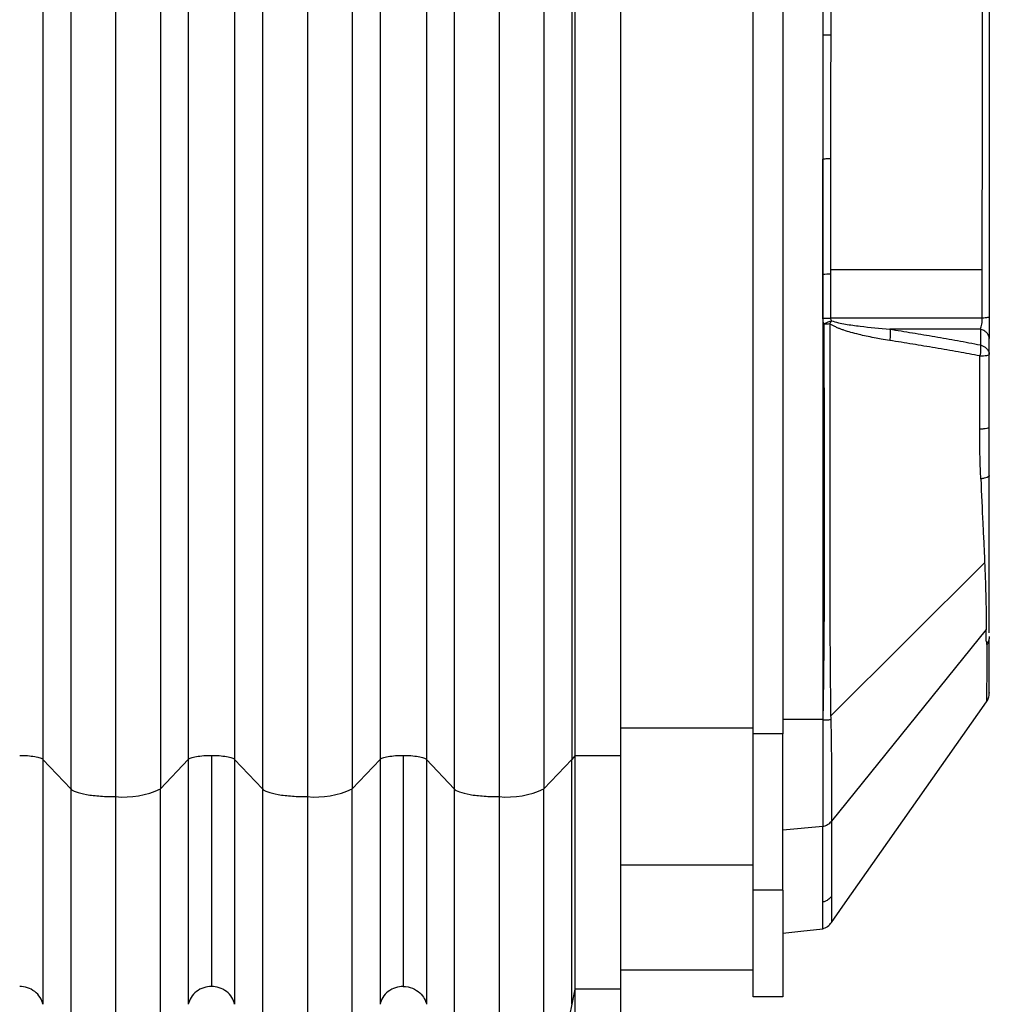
# Model space of a CAD drawing. Header units: millimetres. Extents: x 16 to 683, y 16 to 524.
# Tile 7 of 40: x 224 to 290, y 138 to 205. Entities that reach past the tile are written whole.
import ezdxf

# ---------------------------------------------------------------- set-up
doc = ezdxf.new("R2010")
doc.units = ezdxf.units.MM
doc.header["$LTSCALE"] = 2.5

msp = doc.modelspace()

# ---------------------------------------------------------------- linework, layer by layer
for p, q in [((279.415, 187.779), (289.697, 187.777)), ((289.692, 184.478), (279.414, 184.49)), ((289.569, 183.741), (283.429, 183.735)), ((289.569, 183.741), (289.569, 182.662)), ((290.176, 182.012), (290.176, 183.091)), ((279.419, 157.494), (289.86, 167.896)), ((289.971, 163.374), (279.476, 150.367)), ((280.255, 144.597), (289.995, 158.458)), ((274.176, 156.667), (265.176, 156.667)), ((276.176, 156.291), (274.176, 156.291)), ((227.902, 152.552), (226.013, 154.559)), ((235.873, 154.559), (233.985, 152.552)), ((240.902, 152.552), (239.013, 154.559)), ((248.873, 154.559), (246.985, 152.552)), ((253.902, 152.552), (252.013, 154.559)), ((261.873, 154.559), (259.985, 152.552)), ((262.088, 154.787), (261.873, 154.559)), ((265.176, 154.787), (262.088, 154.787)), ((227.902, 152.552), (227.902, 128.97)), ((233.985, 128.97), (233.985, 152.552)), ((240.902, 152.552), (240.902, 128.97)), ((246.985, 128.97), (246.985, 152.552)), ((253.902, 152.552), (253.902, 128.97)), ((259.985, 128.97), (259.985, 152.552)), ((230.943, 152.029), (230.943, 126.631)), ((243.943, 152.029), (243.943, 126.631)), ((256.943, 152.029), (256.943, 126.631)), ((278.883, 149.995), (276.176, 149.756)), ((274.176, 147.378), (265.176, 147.378)), ((276.176, 145.696), (274.176, 145.696)), ((279.474, 143.485), (280.255, 144.597)), ((274.176, 140.26), (265.176, 140.26)), ((262.088, 138.967), (261.873, 137.947)), ((265.176, 138.967), (262.088, 138.967)), ((276.176, 138.46), (274.176, 138.46)), ((261.873, 137.947), (259.985, 128.97))]:
    msp.add_line(p, q)
at = {"flags": 128}
for points in [[(278.887, 157.252), (277.531, 157.252), (276.176, 157.252)], [(276.176, 142.782), (277.401, 142.908), (278.883, 143.06)]]:
    msp.add_lwpolyline(points, dxfattribs=at)
for centre, radius, start, end in [((278.904, 194.822), 7.349, 269.93048, 273.988), ((278.906, 191.317), 6.846, 269.93717, 274.2569), ((231.496, 157.925), 5.921, 264.64386, 294.85659), ((244.496, 157.925), 5.921, 264.64386, 294.85659), ((257.496, 157.925), 5.921, 264.64386, 294.85659)]:
    msp.add_arc(centre, radius, start, end)
for points, knots in [([(230.943, 300.091), (230.943, 297.024), (230.943, 293.947), (230.943, 287.785), (230.943, 284.702), (230.943, 275.469), (230.943, 269.3), (230.943, 256.953), (230.943, 250.777), (230.943, 238.42), (230.943, 232.24), (230.943, 219.879), (230.943, 213.699), (230.943, 201.343), (230.943, 195.167), (230.943, 182.82), (230.943, 176.65), (230.943, 167.418), (230.943, 164.335), (230.943, 158.173), (230.943, 155.096), (230.943, 152.029)], [0.5964849, 0.5964849, 0.5964849, 0.5964849, 0.6157842, 0.6157842, 0.6350205, 0.6350205, 0.6734211, 0.6734211, 0.7117322, 0.7117322, 0.75, 0.75, 0.7882678, 0.7882678, 0.8265789, 0.8265789, 0.8649795, 0.8649795, 0.8842158, 0.8842158, 0.9035151, 0.9035151, 0.9035151, 0.9035151]), ([(243.943, 300.091), (243.943, 297.024), (243.943, 293.947), (243.943, 287.785), (243.943, 284.702), (243.943, 275.469), (243.943, 269.3), (243.943, 256.953), (243.943, 250.777), (243.943, 238.42), (243.943, 232.24), (243.943, 219.879), (243.943, 213.699), (243.943, 201.343), (243.943, 195.167), (243.943, 182.82), (243.943, 176.65), (243.943, 167.418), (243.943, 164.335), (243.943, 158.173), (243.943, 155.096), (243.943, 152.029)], [0.5964849, 0.5964849, 0.5964849, 0.5964849, 0.6157842, 0.6157842, 0.6350205, 0.6350205, 0.6734211, 0.6734211, 0.7117322, 0.7117322, 0.75, 0.75, 0.7882678, 0.7882678, 0.8265789, 0.8265789, 0.8649795, 0.8649795, 0.8842158, 0.8842158, 0.9035151, 0.9035151, 0.9035151, 0.9035151]), ([(256.943, 300.091), (256.943, 297.024), (256.943, 293.947), (256.943, 287.785), (256.943, 284.702), (256.943, 275.469), (256.943, 269.3), (256.943, 256.953), (256.943, 250.777), (256.943, 238.42), (256.943, 232.24), (256.943, 219.879), (256.943, 213.699), (256.943, 201.343), (256.943, 195.167), (256.943, 182.82), (256.943, 176.65), (256.943, 167.418), (256.943, 164.335), (256.943, 158.173), (256.943, 155.096), (256.943, 152.029)], [0.5964849, 0.5964849, 0.5964849, 0.5964849, 0.6157842, 0.6157842, 0.6350205, 0.6350205, 0.6734211, 0.6734211, 0.7117322, 0.7117322, 0.75, 0.75, 0.7882678, 0.7882678, 0.8265789, 0.8265789, 0.8649795, 0.8649795, 0.8842158, 0.8842158, 0.9035151, 0.9035151, 0.9035151, 0.9035151]), ([(227.902, 299.568), (227.902, 296.522), (227.902, 293.466), (227.902, 287.346), (227.902, 284.285), (227.902, 275.116), (227.902, 268.99), (227.902, 256.731), (227.902, 250.599), (227.902, 238.331), (227.902, 232.196), (227.902, 219.924), (227.902, 213.788), (227.902, 201.521), (227.902, 195.389), (227.902, 183.13), (227.902, 177.003), (227.902, 167.835), (227.902, 164.774), (227.902, 158.654), (227.902, 155.597), (227.902, 152.552)], [0.5964849, 0.5964849, 0.5964849, 0.5964849, 0.6157842, 0.6157842, 0.6350205, 0.6350205, 0.6734211, 0.6734211, 0.7117322, 0.7117322, 0.75, 0.75, 0.7882678, 0.7882678, 0.8265789, 0.8265789, 0.8649795, 0.8649795, 0.8842158, 0.8842158, 0.9035151, 0.9035151, 0.9035151, 0.9035151]), ([(233.985, 299.568), (233.985, 296.522), (233.985, 293.466), (233.985, 287.346), (233.985, 284.285), (233.985, 275.116), (233.985, 268.99), (233.985, 256.731), (233.985, 250.599), (233.985, 238.331), (233.985, 232.196), (233.985, 219.924), (233.985, 213.788), (233.985, 201.521), (233.985, 195.389), (233.985, 183.13), (233.985, 177.003), (233.985, 167.835), (233.985, 164.774), (233.985, 158.654), (233.985, 155.597), (233.985, 152.552)], [0.5964849, 0.5964849, 0.5964849, 0.5964849, 0.6157842, 0.6157842, 0.6350205, 0.6350205, 0.6734211, 0.6734211, 0.7117322, 0.7117322, 0.75, 0.75, 0.7882678, 0.7882678, 0.8265789, 0.8265789, 0.8649795, 0.8649795, 0.8842158, 0.8842158, 0.9035151, 0.9035151, 0.9035151, 0.9035151]), ([(240.902, 299.568), (240.902, 296.522), (240.902, 293.466), (240.902, 287.346), (240.902, 284.285), (240.902, 275.116), (240.902, 268.99), (240.902, 256.731), (240.902, 250.599), (240.902, 238.331), (240.902, 232.196), (240.902, 219.924), (240.902, 213.788), (240.902, 201.521), (240.902, 195.389), (240.902, 183.13), (240.902, 177.003), (240.902, 167.835), (240.902, 164.774), (240.902, 158.654), (240.902, 155.597), (240.902, 152.552)], [0.5964849, 0.5964849, 0.5964849, 0.5964849, 0.6157842, 0.6157842, 0.6350205, 0.6350205, 0.6734211, 0.6734211, 0.7117322, 0.7117322, 0.75, 0.75, 0.7882678, 0.7882678, 0.8265789, 0.8265789, 0.8649795, 0.8649795, 0.8842158, 0.8842158, 0.9035151, 0.9035151, 0.9035151, 0.9035151]), ([(246.985, 299.568), (246.985, 296.522), (246.985, 293.466), (246.985, 287.346), (246.985, 284.285), (246.985, 275.116), (246.985, 268.99), (246.985, 256.731), (246.985, 250.599), (246.985, 238.331), (246.985, 232.196), (246.985, 219.924), (246.985, 213.788), (246.985, 201.521), (246.985, 195.389), (246.985, 183.13), (246.985, 177.003), (246.985, 167.835), (246.985, 164.774), (246.985, 158.654), (246.985, 155.597), (246.985, 152.552)], [0.5964849, 0.5964849, 0.5964849, 0.5964849, 0.6157842, 0.6157842, 0.6350205, 0.6350205, 0.6734211, 0.6734211, 0.7117322, 0.7117322, 0.75, 0.75, 0.7882678, 0.7882678, 0.8265789, 0.8265789, 0.8649795, 0.8649795, 0.8842158, 0.8842158, 0.9035151, 0.9035151, 0.9035151, 0.9035151]), ([(253.902, 299.568), (253.902, 296.522), (253.902, 293.466), (253.902, 287.346), (253.902, 284.285), (253.902, 275.116), (253.902, 268.99), (253.902, 256.731), (253.902, 250.599), (253.902, 238.331), (253.902, 232.196), (253.902, 219.924), (253.902, 213.788), (253.902, 201.521), (253.902, 195.389), (253.902, 183.13), (253.902, 177.003), (253.902, 167.835), (253.902, 164.774), (253.902, 158.654), (253.902, 155.597), (253.902, 152.552)], [0.5964849, 0.5964849, 0.5964849, 0.5964849, 0.6157842, 0.6157842, 0.6350205, 0.6350205, 0.6734211, 0.6734211, 0.7117322, 0.7117322, 0.75, 0.75, 0.7882678, 0.7882678, 0.8265789, 0.8265789, 0.8649795, 0.8649795, 0.8842158, 0.8842158, 0.9035151, 0.9035151, 0.9035151, 0.9035151]), ([(259.985, 299.568), (259.985, 296.522), (259.985, 293.466), (259.985, 287.346), (259.985, 284.285), (259.985, 275.116), (259.985, 268.99), (259.985, 256.731), (259.985, 250.599), (259.985, 238.331), (259.985, 232.196), (259.985, 219.924), (259.985, 213.788), (259.985, 201.521), (259.985, 195.389), (259.985, 183.13), (259.985, 177.003), (259.985, 167.835), (259.985, 164.774), (259.985, 158.654), (259.985, 155.597), (259.985, 152.552)], [0.5964849, 0.5964849, 0.5964849, 0.5964849, 0.6157842, 0.6157842, 0.6350205, 0.6350205, 0.6734211, 0.6734211, 0.7117322, 0.7117322, 0.75, 0.75, 0.7882678, 0.7882678, 0.8265789, 0.8265789, 0.8649795, 0.8649795, 0.8842158, 0.8842158, 0.9035151, 0.9035151, 0.9035151, 0.9035151]), ([(226.013, 297.561), (226.013, 294.596), (226.013, 291.619), (226.013, 285.662), (226.013, 282.683), (226.013, 273.761), (226.013, 267.802), (226.013, 255.879), (226.013, 249.916), (226.013, 237.989), (226.013, 232.025), (226.013, 220.095), (226.013, 214.131), (226.013, 202.204), (226.013, 196.241), (226.013, 184.318), (226.013, 178.359), (226.013, 169.437), (226.013, 166.457), (226.013, 160.5), (226.013, 157.524), (226.013, 154.559)], [0.5964849, 0.5964849, 0.5964849, 0.5964849, 0.6157842, 0.6157842, 0.6350205, 0.6350205, 0.6734211, 0.6734211, 0.7117322, 0.7117322, 0.75, 0.75, 0.7882678, 0.7882678, 0.8265789, 0.8265789, 0.8649795, 0.8649795, 0.8842158, 0.8842158, 0.9035151, 0.9035151, 0.9035151, 0.9035151]), ([(235.873, 297.561), (235.873, 294.596), (235.873, 291.619), (235.873, 285.662), (235.873, 282.683), (235.873, 273.761), (235.873, 267.802), (235.873, 255.879), (235.873, 249.916), (235.873, 237.989), (235.873, 232.025), (235.873, 220.095), (235.873, 214.131), (235.873, 202.204), (235.873, 196.241), (235.873, 184.318), (235.873, 178.359), (235.873, 169.437), (235.873, 166.457), (235.873, 160.5), (235.873, 157.524), (235.873, 154.559)], [0.5964849, 0.5964849, 0.5964849, 0.5964849, 0.6157842, 0.6157842, 0.6350205, 0.6350205, 0.6734211, 0.6734211, 0.7117322, 0.7117322, 0.75, 0.75, 0.7882678, 0.7882678, 0.8265789, 0.8265789, 0.8649795, 0.8649795, 0.8842158, 0.8842158, 0.9035151, 0.9035151, 0.9035151, 0.9035151]), ([(239.013, 297.561), (239.013, 294.596), (239.013, 291.619), (239.013, 285.662), (239.013, 282.683), (239.013, 273.761), (239.013, 267.802), (239.013, 255.879), (239.013, 249.916), (239.013, 237.989), (239.013, 232.025), (239.013, 220.095), (239.013, 214.131), (239.013, 202.204), (239.013, 196.241), (239.013, 184.318), (239.013, 178.359), (239.013, 169.437), (239.013, 166.457), (239.013, 160.5), (239.013, 157.524), (239.013, 154.559)], [0.5964849, 0.5964849, 0.5964849, 0.5964849, 0.6157842, 0.6157842, 0.6350205, 0.6350205, 0.6734211, 0.6734211, 0.7117322, 0.7117322, 0.75, 0.75, 0.7882678, 0.7882678, 0.8265789, 0.8265789, 0.8649795, 0.8649795, 0.8842158, 0.8842158, 0.9035151, 0.9035151, 0.9035151, 0.9035151]), ([(248.873, 297.561), (248.873, 294.596), (248.873, 291.619), (248.873, 285.662), (248.873, 282.683), (248.873, 273.761), (248.873, 267.802), (248.873, 255.879), (248.873, 249.916), (248.873, 237.989), (248.873, 232.025), (248.873, 220.095), (248.873, 214.131), (248.873, 202.204), (248.873, 196.241), (248.873, 184.318), (248.873, 178.359), (248.873, 169.437), (248.873, 166.457), (248.873, 160.5), (248.873, 157.524), (248.873, 154.559)], [0.5964849, 0.5964849, 0.5964849, 0.5964849, 0.6157842, 0.6157842, 0.6350205, 0.6350205, 0.6734211, 0.6734211, 0.7117322, 0.7117322, 0.75, 0.75, 0.7882678, 0.7882678, 0.8265789, 0.8265789, 0.8649795, 0.8649795, 0.8842158, 0.8842158, 0.9035151, 0.9035151, 0.9035151, 0.9035151]), ([(252.013, 297.561), (252.013, 294.596), (252.013, 291.619), (252.013, 285.662), (252.013, 282.683), (252.013, 273.761), (252.013, 267.802), (252.013, 255.879), (252.013, 249.916), (252.013, 237.989), (252.013, 232.025), (252.013, 220.095), (252.013, 214.131), (252.013, 202.204), (252.013, 196.241), (252.013, 184.318), (252.013, 178.359), (252.013, 169.437), (252.013, 166.457), (252.013, 160.5), (252.013, 157.524), (252.013, 154.559)], [0.5964849, 0.5964849, 0.5964849, 0.5964849, 0.6157842, 0.6157842, 0.6350205, 0.6350205, 0.6734211, 0.6734211, 0.7117322, 0.7117322, 0.75, 0.75, 0.7882678, 0.7882678, 0.8265789, 0.8265789, 0.8649795, 0.8649795, 0.8842158, 0.8842158, 0.9035151, 0.9035151, 0.9035151, 0.9035151]), ([(261.873, 297.561), (261.873, 294.596), (261.873, 291.619), (261.873, 285.662), (261.873, 282.683), (261.873, 273.761), (261.873, 267.802), (261.873, 255.879), (261.873, 249.916), (261.873, 237.989), (261.873, 232.025), (261.873, 220.095), (261.873, 214.131), (261.873, 202.204), (261.873, 196.241), (261.873, 184.318), (261.873, 178.359), (261.873, 169.437), (261.873, 166.457), (261.873, 160.5), (261.873, 157.524), (261.873, 154.559)], [0.5964849, 0.5964849, 0.5964849, 0.5964849, 0.6157842, 0.6157842, 0.6350205, 0.6350205, 0.6734211, 0.6734211, 0.7117322, 0.7117322, 0.75, 0.75, 0.7882678, 0.7882678, 0.8265789, 0.8265789, 0.8649795, 0.8649795, 0.8842158, 0.8842158, 0.9035151, 0.9035151, 0.9035151, 0.9035151]), ([(262.088, 297.333), (262.088, 294.377), (262.088, 291.41), (262.088, 285.471), (262.088, 282.501), (262.088, 273.607), (262.088, 267.666), (262.088, 255.782), (262.088, 249.839), (262.088, 237.95), (262.088, 232.005), (262.088, 220.115), (262.088, 214.169), (262.088, 202.281), (262.088, 196.338), (262.088, 184.453), (262.088, 178.513), (262.088, 169.619), (262.088, 166.649), (262.088, 160.71), (262.088, 157.743), (262.088, 154.787)], [0.5964849, 0.5964849, 0.5964849, 0.5964849, 0.6157842, 0.6157842, 0.6350205, 0.6350205, 0.6734211, 0.6734211, 0.7117322, 0.7117322, 0.75, 0.75, 0.7882678, 0.7882678, 0.8265789, 0.8265789, 0.8649795, 0.8649795, 0.8842158, 0.8842158, 0.9035151, 0.9035151, 0.9035151, 0.9035151]), ([(265.176, 297.333), (265.176, 294.377), (265.176, 291.41), (265.176, 285.471), (265.176, 282.501), (265.176, 273.607), (265.176, 267.666), (265.176, 255.782), (265.176, 249.839), (265.176, 237.95), (265.176, 232.005), (265.176, 220.115), (265.176, 214.169), (265.176, 202.281), (265.176, 196.338), (265.176, 184.453), (265.176, 178.513), (265.176, 169.619), (265.176, 166.649), (265.176, 160.71), (265.176, 157.743), (265.176, 154.787)], [0.5964849, 0.5964849, 0.5964849, 0.5964849, 0.6157842, 0.6157842, 0.6350205, 0.6350205, 0.6734211, 0.6734211, 0.7117322, 0.7117322, 0.75, 0.75, 0.7882678, 0.7882678, 0.8265789, 0.8265789, 0.8649795, 0.8649795, 0.8842158, 0.8842158, 0.9035151, 0.9035151, 0.9035151, 0.9035151]), ([(274.176, 156.291), (274.176, 156.911), (274.176, 158.15), (274.176, 160.011), (274.176, 161.871), (274.176, 163.732), (274.176, 165.592), (274.176, 167.453), (274.176, 169.313), (274.176, 171.174), (274.176, 173.034), (274.176, 174.895), (274.176, 176.756), (274.176, 178.616), (274.176, 180.477), (274.176, 182.337), (274.176, 184.198), (274.176, 186.058), (274.176, 187.919), (274.176, 189.779), (274.176, 191.64), (274.176, 193.5), (274.176, 195.361), (274.176, 197.222), (274.176, 199.082), (274.176, 200.943), (274.176, 202.803), (274.176, 204.664), (274.176, 206.524), (274.176, 208.385), (274.176, 210.245), (274.176, 212.106), (274.176, 213.966), (274.176, 215.827), (274.176, 217.687), (274.176, 219.548), (274.176, 221.409), (274.176, 223.269), (274.176, 225.13), (274.176, 226.99), (274.176, 228.851), (274.176, 230.711), (274.176, 232.572), (274.176, 234.432), (274.176, 236.293), (274.176, 238.153), (274.176, 240.014), (274.176, 241.875), (274.176, 243.735), (274.176, 245.596), (274.176, 247.456), (274.176, 249.317), (274.176, 251.177), (274.176, 253.038), (274.176, 254.898), (274.176, 256.759), (274.176, 258.619), (274.176, 260.48), (274.176, 262.34), (274.176, 264.201), (274.176, 266.062), (274.176, 267.922), (274.176, 269.783), (274.176, 271.643), (274.176, 273.504), (274.176, 275.364), (274.176, 277.225), (274.176, 279.085), (274.176, 280.946), (274.176, 282.806), (274.176, 284.667), (274.176, 286.528), (274.176, 288.388), (274.176, 290.249), (274.176, 292.109), (274.176, 293.97), (274.176, 295.209), (274.176, 295.829)], [0, 0, 0, 0, 0.0135241, 0.0270329, 0.0405267, 0.054006, 0.0674712, 0.0809226, 0.0943608, 0.107786, 0.1211987, 0.1345994, 0.1479884, 0.1613661, 0.174733, 0.1880895, 0.201436, 0.2147729, 0.2281006, 0.2414196, 0.2547303, 0.268033, 0.2813283, 0.2946166, 0.3078982, 0.3211736, 0.3344432, 0.3477075, 0.3609668, 0.3742216, 0.3874724, 0.4007195, 0.4139634, 0.4272045, 0.4404433, 0.4536801, 0.4669154, 0.4801497, 0.4933833, 0.5066167, 0.5198503, 0.5330845, 0.5463198, 0.5595567, 0.5727954, 0.5860365, 0.5992804, 0.6125276, 0.6257783, 0.6390332, 0.6522925, 0.6655568, 0.6788264, 0.6921018, 0.7053834, 0.7186717, 0.731967, 0.7452697, 0.7585804, 0.7718994, 0.7852271, 0.798564, 0.8119105, 0.825267, 0.8386339, 0.8520116, 0.8654006, 0.8788013, 0.892214, 0.9056392, 0.9190774, 0.9325288, 0.945994, 0.9594733, 0.9729671, 0.9864759, 1, 1, 1, 1]), ([(276.176, 295.829), (276.176, 292.933), (276.176, 290.025), (276.176, 284.209), (276.176, 281.3), (276.176, 272.591), (276.176, 266.776), (276.176, 255.143), (276.176, 249.327), (276.176, 237.694), (276.176, 231.877), (276.176, 220.243), (276.176, 214.426), (276.176, 202.793), (276.176, 196.976), (276.176, 185.344), (276.176, 179.528), (276.176, 170.82), (276.176, 167.911), (276.176, 162.094), (276.176, 159.187), (276.176, 156.291)], [0.5964849, 0.5964849, 0.5964849, 0.5964849, 0.6157842, 0.6157842, 0.6350205, 0.6350205, 0.6734211, 0.6734211, 0.7117322, 0.7117322, 0.75, 0.75, 0.7882678, 0.7882678, 0.8265789, 0.8265789, 0.8649795, 0.8649795, 0.8842158, 0.8842158, 0.9035151, 0.9035151, 0.9035151, 0.9035151]), ([(289.697, 187.777), (289.697, 187.809), (289.697, 187.841), (289.697, 187.872), (289.699, 189.005), (289.7, 190.138), (289.701, 191.272), (289.704, 193.539), (289.707, 195.808), (289.709, 198.078), (289.713, 202.618), (289.716, 207.165), (289.718, 211.714)], [0, 0, 0, 0, 0.095424, 0.095424, 0.095424, 3.505988, 3.505988, 3.505988, 10.327115, 10.327115, 10.327115, 23.96937, 23.96937, 23.96937, 23.96937]), ([(290.176, 211.744), (290.176, 207.205), (290.176, 202.669), (290.176, 198.138), (290.176, 195.873), (290.176, 193.609), (290.176, 191.347), (290.176, 190.216), (290.176, 189.085), (290.176, 187.955), (290.176, 186.825), (290.176, 185.696), (290.176, 184.566)], [0, 0, 0, 0, 13.642255, 13.642255, 13.642255, 20.463383, 20.463383, 20.463383, 23.873947, 23.873947, 23.873947, 27.28451, 27.28451, 27.28451, 27.28451]), ([(278.884, 203.686), (278.884, 203.092), (278.884, 201.905), (278.884, 200.123), (278.884, 198.341), (278.884, 196.558), (278.884, 194.775), (278.884, 192.99), (278.884, 191.206), (278.884, 189.42), (278.884, 187.634), (278.884, 185.848), (278.884, 184.061), (278.884, 182.274), (278.884, 180.487), (278.884, 178.699), (278.884, 176.912), (278.885, 175.124), (278.885, 173.336), (278.885, 171.548), (278.885, 169.76), (278.885, 167.972), (278.886, 166.184), (278.886, 164.397), (278.886, 162.61), (278.886, 160.823), (278.887, 159.037), (278.887, 157.847), (278.887, 157.252)], [0, 0, 0, 0, 0.038032, 0.076098, 0.114198, 0.152333, 0.190502, 0.228705, 0.266943, 0.305216, 0.343523, 0.381864, 0.420241, 0.458651, 0.497097, 0.535577, 0.574091, 0.61264, 0.651223, 0.68984, 0.728492, 0.767178, 0.805897, 0.844651, 0.883438, 0.922259, 0.961113, 1, 1, 1, 1]), ([(279.419, 195.286), (279.38, 195.284), (279.34, 195.282), (279.299, 195.28), (279.256, 195.278), (279.212, 195.277), (279.166, 195.275), (279.076, 195.273), (278.982, 195.272), (278.889, 195.271)], [-0.0000008, -0.0000008, -0.0000008, -0.0000008, 0.1420149, 0.1420149, 0.1420149, 0.2875006, 0.2875006, 0.2875006, 0.578472, 0.578472, 0.578472, 0.578472]), ([(279.484, 184.303), (279.626, 184.249), (279.939, 184.169), (280.586, 184.045), (281.742, 183.886), (282.752, 183.79), (283.429, 183.735)], [0, 0, 0, 0, 0.125, 0.25, 0.5, 1, 1, 1, 1]), ([(289.569, 183.741), (289.612, 183.837), (289.647, 183.952), (289.668, 184.079), (289.69, 184.206), (289.699, 184.343), (289.692, 184.478)], [0, 0, 0, 0, 0.604885, 0.604885, 0.604885, 1.20977, 1.20977, 1.20977, 1.20977]), ([(290.176, 184.566), (290.176, 184.564), (290.175, 184.562), (290.174, 184.56), (290.173, 184.558), (290.171, 184.556), (290.169, 184.554), (290.164, 184.55), (290.156, 184.545), (290.145, 184.541), (290.124, 184.532), (290.091, 184.524), (290.048, 184.516), (290.005, 184.508), (289.952, 184.501), (289.891, 184.495), (289.831, 184.488), (289.763, 184.483), (289.692, 184.478)], [0, 0, 0, 0, 0.062857, 0.062857, 0.062857, 0.132752, 0.132752, 0.132752, 0.272541, 0.272541, 0.272541, 0.552119, 0.552119, 0.552119, 0.831697, 0.831697, 0.831697, 1.111275, 1.111275, 1.111275, 1.111275]), ([(290.176, 184.566), (290.176, 184.296), (290.176, 184.02), (290.176, 183.767), (290.176, 183.514), (290.176, 183.283), (290.176, 183.091)], [0, 0, 0, 0, 0.604885, 0.604885, 0.604885, 1.20977, 1.20977, 1.20977, 1.20977]), ([(278.966, 184.096), (278.967, 183.489), (278.967, 182.296), (278.969, 180.54), (278.97, 178.849), (278.972, 177.222), (278.973, 175.66), (278.975, 174.163), (278.977, 172.729), (278.978, 171.36), (278.979, 170.056), (278.98, 168.815), (278.981, 167.637), (278.98, 166.524), (278.977, 165.474), (278.973, 164.488), (278.968, 163.565), (278.962, 162.706), (278.955, 161.91), (278.947, 161.178), (278.939, 160.508), (278.932, 159.902), (278.925, 159.358), (278.918, 158.878), (278.912, 158.46), (278.906, 158.105), (278.902, 157.813), (278.898, 157.584), (278.895, 157.417), (278.891, 157.314), (278.888, 157.265), (278.887, 157.252)], [0, 0, 0, 0, 0.067436, 0.132509, 0.195223, 0.255579, 0.31358, 0.369227, 0.422523, 0.473469, 0.522064, 0.568309, 0.612204, 0.653747, 0.692938, 0.729776, 0.764262, 0.796396, 0.826176, 0.853603, 0.878678, 0.901399, 0.921767, 0.939782, 0.955444, 0.968753, 0.979709, 0.988311, 0.99456, 0.998456, 1, 1, 1, 1]), ([(279.367, 184.108), (279.367, 183.618), (279.366, 182.221), (279.364, 179.502), (279.361, 175.537), (279.357, 171.2), (279.356, 167.252), (279.362, 163.932), (279.38, 161.455), (279.399, 159.427), (279.409, 158.327), (279.417, 157.668), (279.419, 157.494)], [0, 0, 0, 0, 0.054851, 0.156404, 0.304698, 0.499803, 0.644222, 0.749819, 0.874897, 0.924928, 0.980177, 1, 1, 1, 1]), ([(283.425, 182.969), (283.229, 183.001), (282.88, 183.057), (282.35, 183.154), (281.852, 183.255), (281.32, 183.375), (280.814, 183.505), (280.405, 183.63), (280.12, 183.731), (279.914, 183.811), (279.715, 183.9), (279.526, 183.998), (279.417, 184.073), (279.367, 184.108)], [0, 0, 0, 0, 0.140437, 0.249284, 0.380657, 0.499386, 0.635629, 0.750615, 0.802469, 0.849879, 0.907236, 0.957202, 1, 1, 1, 1]), ([(283.429, 183.735), (283.452, 183.634), (283.465, 183.51), (283.463, 183.244), (283.449, 183.102), (283.425, 182.969)], [0, 0, 0, 0, 0.5, 0.5, 1, 1, 1, 1]), ([(283.429, 183.735), (283.939, 183.653), (284.449, 183.571), (284.96, 183.487), (285.471, 183.403), (285.982, 183.317), (286.493, 183.229), (287.005, 183.141), (287.517, 183.051), (288.029, 182.957), (288.542, 182.863), (289.055, 182.765), (289.569, 182.662)], [0, 0, 0, 0, 1.688182, 1.688182, 1.688182, 3.376365, 3.376365, 3.376365, 5.064547, 5.064547, 5.064547, 6.75273, 6.75273, 6.75273, 6.75273]), ([(290.176, 183.091), (290.176, 183.105), (290.175, 183.12), (290.174, 183.135), (290.172, 183.152), (290.17, 183.168), (290.167, 183.185), (290.16, 183.219), (290.15, 183.252), (290.137, 183.286), (290.11, 183.353), (290.068, 183.418), (290.013, 183.478), (289.957, 183.537), (289.889, 183.591), (289.814, 183.635), (289.738, 183.68), (289.654, 183.715), (289.569, 183.741)], [0, 0, 0, 0, 0.067052, 0.067052, 0.067052, 0.141422, 0.141422, 0.141422, 0.290163, 0.290163, 0.290163, 0.587645, 0.587645, 0.587645, 0.885126, 0.885126, 0.885126, 1.182608, 1.182608, 1.182608, 1.182608]), ([(289.534, 181.918), (289.295, 181.964), (288.808, 182.058), (288.064, 182.193), (287.296, 182.329), (286.265, 182.505), (284.972, 182.722), (283.944, 182.886), (283.425, 182.969)], [0, 0, 0, 0, 0.11692, 0.238142, 0.363721, 0.493657, 0.74423, 1, 1, 1, 1]), ([(289.569, 182.662), (289.573, 182.639), (289.577, 182.614), (289.579, 182.588), (289.582, 182.561), (289.584, 182.533), (289.586, 182.504), (289.589, 182.445), (289.589, 182.382), (289.586, 182.317), (289.583, 182.252), (289.577, 182.185), (289.568, 182.118), (289.559, 182.05), (289.548, 181.983), (289.534, 181.918)], [0, 0, 0, 0, 0.1051592, 0.1051592, 0.1051592, 0.2157095, 0.2157095, 0.2157095, 0.4368101, 0.4368101, 0.4368101, 0.6579107, 0.6579107, 0.6579107, 0.8790113, 0.8790113, 0.8790113, 0.8790113]), ([(289.569, 182.662), (289.6, 182.652), (289.662, 182.631), (289.754, 182.59), (289.845, 182.539), (289.934, 182.476), (290.014, 182.402), (290.085, 182.313), (290.131, 182.227), (290.167, 182.124), (290.172, 182.057), (290.176, 182.012)], [0, 0, 0, 0, 0.085524, 0.178023, 0.277901, 0.385306, 0.500114, 0.618133, 0.755507, 0.835957, 1, 1, 1, 1]), ([(289.531, 176.946), (289.529, 177.362), (289.527, 177.778), (289.526, 178.193), (289.526, 178.608), (289.526, 179.023), (289.526, 179.437), (289.527, 180.266), (289.53, 181.094), (289.534, 181.918)], [0, 0, 0, 0, 1.285706, 1.285706, 1.285706, 2.571411, 2.571411, 2.571411, 5.142822, 5.142822, 5.142822, 5.142822]), ([(289.534, 181.918), (289.623, 181.921), (289.711, 181.926), (289.791, 181.932), (289.871, 181.939), (289.943, 181.946), (290.002, 181.955), (290.061, 181.964), (290.105, 181.973), (290.134, 181.983), (290.149, 181.988), (290.159, 181.993), (290.166, 181.998), (290.17, 182.001), (290.172, 182.003), (290.174, 182.006), (290.175, 182.008), (290.176, 182.01), (290.176, 182.012)], [0, 0, 0, 0, 0.2084507, 0.2084507, 0.2084507, 0.4169013, 0.4169013, 0.4169013, 0.625352, 0.625352, 0.625352, 0.7295773, 0.7295773, 0.7295773, 0.78169, 0.78169, 0.78169, 0.8287829, 0.8287829, 0.8287829, 0.8287829]), ([(290.176, 177.075), (290.176, 177.072), (290.175, 177.069), (290.174, 177.066), (290.172, 177.063), (290.17, 177.059), (290.166, 177.056), (290.159, 177.049), (290.149, 177.042), (290.134, 177.036), (290.105, 177.022), (290.06, 177.009), (290.001, 176.997), (289.942, 176.985), (289.87, 176.974), (289.789, 176.966), (289.709, 176.957), (289.62, 176.95), (289.531, 176.946)], [0, 0, 0, 0, 0.0468028, 0.0468028, 0.0468028, 0.0989155, 0.0989155, 0.0989155, 0.2031408, 0.2031408, 0.2031408, 0.4115915, 0.4115915, 0.4115915, 0.6200421, 0.6200421, 0.6200421, 0.8284928, 0.8284928, 0.8284928, 0.8284928]), ([(290.176, 173.816), (290.176, 174.082), (290.176, 174.352), (290.176, 174.894), (290.176, 175.71), (290.176, 176.528), (290.176, 177.075)], [0, 0, 0, 0, 0.25, 0.25, 0.5, 1, 1, 1, 1]), ([(289.6, 173.584), (289.598, 173.648), (289.595, 173.712), (289.592, 173.776), (289.589, 173.848), (289.586, 173.919), (289.583, 173.991), (289.577, 174.135), (289.571, 174.279), (289.566, 174.422), (289.555, 174.709), (289.549, 174.992), (289.545, 175.272), (289.541, 175.553), (289.538, 175.831), (289.537, 176.11), (289.535, 176.388), (289.533, 176.666), (289.531, 176.946)], [5.142822, 5.142822, 5.142822, 5.142822, 5.337827, 5.337827, 5.337827, 5.553397, 5.553397, 5.553397, 5.984537, 5.984537, 5.984537, 6.846817, 6.846817, 6.846817, 7.709097, 7.709097, 7.709097, 8.571377, 8.571377, 8.571377, 8.571377]), ([(290.176, 173.816), (290.176, 173.811), (290.175, 173.805), (290.174, 173.8), (290.172, 173.794), (290.17, 173.788), (290.167, 173.782), (290.161, 173.771), (290.152, 173.759), (290.139, 173.747), (290.113, 173.723), (290.074, 173.7), (290.022, 173.679), (289.97, 173.658), (289.905, 173.639), (289.833, 173.623), (289.761, 173.606), (289.682, 173.593), (289.6, 173.584)], [0, 0, 0, 0, 0.0468972, 0.0468972, 0.0468972, 0.0990251, 0.0990251, 0.0990251, 0.2032811, 0.2032811, 0.2032811, 0.411793, 0.411793, 0.411793, 0.6203049, 0.6203049, 0.6203049, 0.8288168, 0.8288168, 0.8288168, 0.8288168]), ([(290.176, 163.589), (290.176, 163.757), (290.176, 163.965), (290.176, 164.453), (290.176, 164.733), (290.176, 165.363), (290.176, 165.714), (290.176, 166.487), (290.176, 166.906), (290.176, 167.796), (290.176, 168.269), (290.176, 169.27), (290.176, 169.799), (290.176, 170.896), (290.176, 171.459), (290.176, 172.615), (290.176, 173.208), (290.176, 173.816)], [0, 0, 0, 0, 0.125, 0.125, 0.25, 0.25, 0.375, 0.375, 0.5, 0.5, 0.625, 0.625, 0.75, 0.75, 0.875, 0.875, 1, 1, 1, 1]), ([(289.6, 173.584), (289.645, 172.531), (289.691, 171.529), (289.759, 170.094), (289.781, 169.627), (289.823, 168.731), (289.843, 168.303), (289.86, 167.896)], [0, 0, 0, 0, 0.5, 0.5, 0.75, 0.75, 1, 1, 1, 1]), ([(289.86, 167.896), (289.882, 167.386), (289.9, 166.907), (289.928, 166.008), (289.939, 165.588), (289.955, 164.827), (289.961, 164.485), (289.969, 163.874), (289.97, 163.604), (289.971, 163.374)], [0, 0, 0, 0, 0.25, 0.25, 0.5, 0.5, 0.75, 0.75, 1, 1, 1, 1]), ([(289.976, 162.519), (289.975, 162.529), (289.975, 162.54), (289.975, 162.553), (289.975, 162.582), (289.974, 162.619), (289.974, 162.66), (289.974, 162.702), (289.973, 162.75), (289.973, 162.803), (289.973, 162.856), (289.972, 162.915), (289.972, 162.98), (289.972, 163.045), (289.972, 163.116), (289.971, 163.194), (289.971, 163.251), (289.971, 163.311), (289.971, 163.374)], [23.016511, 23.016511, 23.016511, 23.016511, 23.317695, 23.317695, 23.317695, 24.06769, 24.06769, 24.06769, 24.817685, 24.817685, 24.817685, 25.56768, 25.56768, 25.56768, 26.317675, 26.317675, 26.317675, 26.872434, 26.872434, 26.872434, 26.872434]), ([(290.176, 163.13), (290.176, 163.141), (290.176, 163.165), (290.176, 163.208), (290.176, 163.256), (290.176, 163.311), (290.176, 163.412), (290.176, 163.514), (290.176, 163.589)], [0, 0, 0, 0, 0.125143, 0.250168, 0.375115, 0.500022, 0.629976, 1, 1, 1, 1]), ([(289.976, 162.519), (289.976, 162.475), (289.977, 162.451), (289.98, 162.428), (289.983, 162.427), (289.987, 162.431), (289.99, 162.436), (289.993, 162.443), (289.993, 162.444), (289.995, 162.446), (289.995, 162.446), (289.995, 162.447), (289.995, 162.447), (289.996, 162.449), (289.998, 162.452), (290.002, 162.449), (290.004, 162.444), (290.005, 162.431)], [0, 0, 0, 0, 0.25, 0.25, 0.5, 0.5, 0.75, 0.75, 0.8125, 0.8125, 0.84375, 0.84375, 0.875, 0.875, 0.9375, 0.9375, 1, 1, 1, 1]), ([(290.005, 162.353), (290.005, 162.324), (290.005, 162.29), (290.004, 162.217), (290.004, 162.177), (290.003, 162.059), (290.003, 161.981), (290.003, 161.753), (290.002, 161.605), (290.001, 161.178), (290, 160.913), (289.998, 160.178), (289.997, 159.767), (289.996, 159.109), (289.995, 158.862), (289.994, 158.535), (289.994, 158.455), (289.994, 158.457)], [0, 0, 0, 0, 0.015625, 0.015625, 0.03125, 0.03125, 0.0625, 0.0625, 0.125, 0.125, 0.25, 0.25, 0.5, 0.5, 0.75, 0.75, 1, 1, 1, 1]), ([(290.176, 162.891), (290.176, 162.881), (290.176, 162.871), (290.175, 162.861), (290.175, 162.85), (290.174, 162.838), (290.173, 162.826), (290.172, 162.802), (290.169, 162.778), (290.166, 162.754), (290.159, 162.706), (290.148, 162.659), (290.133, 162.612), (290.119, 162.566), (290.1, 162.521), (290.079, 162.477), (290.058, 162.434), (290.033, 162.392), (290.005, 162.353)], [0.0001882, 0.0001882, 0.0001882, 0.0001882, 0.043087, 0.043087, 0.043087, 0.0954698, 0.0954698, 0.0954698, 0.2002352, 0.2002352, 0.2002352, 0.4097661, 0.4097661, 0.4097661, 0.619297, 0.619297, 0.619297, 0.8286397, 0.8286397, 0.8286397, 0.8286397]), ([(290.005, 162.353), (290.006, 162.372), (290.006, 162.403), (290.005, 162.423), (290.005, 162.431)], [0, 0, 0, 0, 0.607786, 1, 1, 1, 1]), ([(290.176, 159.097), (290.176, 159.077), (290.176, 158.982), (290.176, 159.407), (290.176, 160.264), (290.176, 161.275), (290.176, 162.035), (290.176, 162.387), (290.176, 162.604), (290.176, 162.677)], [0, 0, 0, 0, 0.073322, 0.33996, 0.608298, 0.844664, 0.906643, 0.9687, 1, 1, 1, 1]), ([(289.992, 158.454), (290.045, 158.543), (290.152, 158.723), (290.168, 158.931), (290.176, 159.035)], [0, 0, 0, 0, 0.499998, 1, 1, 1, 1]), ([(278.887, 157.252), (278.887, 157.23), (278.887, 157.178), (278.885, 157.126), (278.883, 157.095)], [0, 0, 0, 0, 0.415467, 1, 1, 1, 1]), ([(278.883, 157.095), (278.883, 156.337), (278.883, 155.599), (278.883, 154.903), (278.883, 154.159), (278.883, 153.461), (278.883, 152.832), (278.883, 152.202), (278.883, 151.64), (278.883, 151.162), (278.883, 150.685), (278.883, 150.291), (278.883, 149.995)], [0.159885, 0.159885, 0.159885, 0.159885, 2.492857, 2.492857, 2.492857, 4.985714, 4.985714, 4.985714, 7.478571, 7.478571, 7.478571, 9.971428, 9.971428, 9.971428, 9.971428]), ([(278.887, 157.252), (278.981, 157.247), (279.078, 157.244), (279.262, 157.246), (279.351, 157.25), (279.43, 157.256)], [0, 0, 0, 0, 0.5, 0.5, 1, 1, 1, 1]), ([(279.419, 157.494), (279.421, 157.454), (279.424, 157.392), (279.429, 157.313), (279.43, 157.273), (279.43, 157.256)], [0, 0, 0, 0, 0.497719, 0.782627, 1, 1, 1, 1]), ([(279.43, 157.256), (279.433, 157.159), (279.438, 156.96), (279.444, 156.658), (279.45, 156.345), (279.455, 156.021), (279.46, 155.688), (279.464, 155.347), (279.469, 154.798), (279.474, 154.001), (279.476, 153.181), (279.477, 152.406), (279.477, 151.849), (279.477, 151.376), (279.477, 151.056), (279.477, 150.785), (279.476, 150.555), (279.476, 150.428), (279.476, 150.367)], [0, 0, 0, 0, 0.031448, 0.064448, 0.099003, 0.135117, 0.172791, 0.212025, 0.252819, 0.366068, 0.503249, 0.577847, 0.702446, 0.769818, 0.833247, 0.892743, 0.94832, 1, 1, 1, 1]), ([(274.176, 145.696), (274.176, 145.739), (274.176, 145.824), (274.176, 145.963), (274.176, 146.108), (274.176, 146.262), (274.176, 146.507), (274.176, 146.863), (274.176, 147.36), (274.176, 147.908), (274.176, 148.704), (274.176, 149.812), (274.176, 151.048), (274.176, 152.098), (274.176, 152.907), (274.176, 153.737), (274.176, 154.486), (274.176, 155.147), (274.176, 155.715), (274.176, 156.099), (274.176, 156.291)], [0, 0, 0, 0, 0.024333, 0.048647, 0.072957, 0.097277, 0.121622, 0.183843, 0.246102, 0.309319, 0.372574, 0.500003, 0.627431, 0.690648, 0.753903, 0.816125, 0.878383, 0.918925, 0.959442, 1, 1, 1, 1]), ([(276.176, 145.696), (276.176, 146.128), (276.176, 146.701), (276.176, 148.096), (276.176, 148.917), (276.176, 150.758), (276.176, 151.778), (276.176, 153.951), (276.176, 155.105), (276.176, 156.291)], [0, 0, 0, 0, 0.25, 0.25, 0.5, 0.5, 0.75, 0.75, 1, 1, 1, 1]), ([(224.443, 154.828), (224.613, 154.828), (224.792, 154.823), (225.142, 154.797), (225.312, 154.778), (225.607, 154.727), (225.732, 154.696), (225.919, 154.629), (225.981, 154.593), (226.013, 154.559)], [0, 0, 0, 0, 0.25, 0.25, 0.5, 0.5, 0.75, 0.75, 1, 1, 1, 1]), ([(226.013, 154.559), (226.013, 152.776), (226.013, 150.983), (226.013, 147.552), (226.013, 145.915), (226.013, 142.968), (226.013, 141.658), (226.013, 139.472), (226.013, 138.596), (226.013, 137.947)], [0, 0, 0, 0, 0.25, 0.25, 0.5, 0.5, 0.75, 0.75, 1, 1, 1, 1]), ([(235.873, 154.559), (235.906, 154.593), (235.968, 154.629), (236.154, 154.696), (236.279, 154.727), (236.575, 154.778), (236.744, 154.797), (237.094, 154.823), (237.274, 154.828), (237.443, 154.828)], [0, 0, 0, 0, 0.25, 0.25, 0.5, 0.5, 0.75, 0.75, 1, 1, 1, 1]), ([(235.873, 154.559), (235.873, 152.776), (235.873, 150.983), (235.873, 147.552), (235.873, 145.915), (235.873, 142.968), (235.873, 141.658), (235.873, 139.472), (235.873, 138.596), (235.873, 137.947)], [0, 0, 0, 0, 0.25, 0.25, 0.5, 0.5, 0.75, 0.75, 1, 1, 1, 1]), ([(237.443, 154.828), (237.613, 154.828), (237.792, 154.823), (238.142, 154.797), (238.312, 154.778), (238.607, 154.727), (238.732, 154.696), (238.919, 154.629), (238.981, 154.593), (239.013, 154.559)], [0, 0, 0, 0, 0.25, 0.25, 0.5, 0.5, 0.75, 0.75, 1, 1, 1, 1]), ([(237.443, 154.828), (237.443, 153.146), (237.443, 151.454), (237.443, 148.217), (237.443, 146.673), (237.443, 143.891), (237.443, 142.655), (237.443, 140.593), (237.443, 139.766), (237.443, 139.154)], [0, 0, 0, 0, 0.25, 0.25, 0.5, 0.5, 0.75, 0.75, 1, 1, 1, 1]), ([(239.013, 154.559), (239.013, 152.776), (239.013, 150.983), (239.013, 147.552), (239.013, 145.915), (239.013, 142.968), (239.013, 141.658), (239.013, 139.472), (239.013, 138.596), (239.013, 137.947)], [0, 0, 0, 0, 0.25, 0.25, 0.5, 0.5, 0.75, 0.75, 1, 1, 1, 1]), ([(248.873, 154.559), (248.906, 154.593), (248.968, 154.629), (249.154, 154.696), (249.279, 154.727), (249.575, 154.778), (249.744, 154.797), (250.094, 154.823), (250.274, 154.828), (250.443, 154.828)], [0, 0, 0, 0, 0.25, 0.25, 0.5, 0.5, 0.75, 0.75, 1, 1, 1, 1]), ([(248.873, 154.559), (248.873, 152.776), (248.873, 150.983), (248.873, 147.552), (248.873, 145.915), (248.873, 142.968), (248.873, 141.658), (248.873, 139.472), (248.873, 138.596), (248.873, 137.947)], [0, 0, 0, 0, 0.25, 0.25, 0.5, 0.5, 0.75, 0.75, 1, 1, 1, 1]), ([(250.443, 154.828), (250.613, 154.828), (250.792, 154.823), (251.142, 154.797), (251.312, 154.778), (251.607, 154.727), (251.732, 154.696), (251.919, 154.629), (251.981, 154.593), (252.013, 154.559)], [0, 0, 0, 0, 0.25, 0.25, 0.5, 0.5, 0.75, 0.75, 1, 1, 1, 1]), ([(250.443, 154.828), (250.443, 153.146), (250.443, 151.454), (250.443, 148.217), (250.443, 146.673), (250.443, 143.891), (250.443, 142.655), (250.443, 140.593), (250.443, 139.766), (250.443, 139.154)], [0, 0, 0, 0, 0.25, 0.25, 0.5, 0.5, 0.75, 0.75, 1, 1, 1, 1]), ([(252.013, 154.559), (252.013, 152.776), (252.013, 150.983), (252.013, 147.552), (252.013, 145.915), (252.013, 142.968), (252.013, 141.658), (252.013, 139.472), (252.013, 138.596), (252.013, 137.947)], [0, 0, 0, 0, 0.25, 0.25, 0.5, 0.5, 0.75, 0.75, 1, 1, 1, 1]), ([(261.873, 137.947), (261.873, 138.596), (261.873, 139.472), (261.873, 141.658), (261.873, 142.968), (261.873, 145.915), (261.873, 147.552), (261.873, 150.983), (261.873, 152.776), (261.873, 154.559)], [0, 0, 0, 0, 0.25, 0.25, 0.5, 0.5, 0.75, 0.75, 1, 1, 1, 1]), ([(262.088, 154.787), (262.088, 153.089), (262.088, 151.381), (262.088, 148.114), (262.088, 146.555), (262.088, 143.748), (262.088, 142.501), (262.088, 140.419), (262.088, 139.585), (262.088, 138.967)], [0, 0, 0, 0, 0.25, 0.25, 0.5, 0.5, 0.75, 0.75, 1, 1, 1, 1]), ([(265.176, 154.787), (265.176, 153.089), (265.176, 151.381), (265.176, 148.114), (265.176, 146.555), (265.176, 143.748), (265.176, 142.501), (265.176, 140.419), (265.176, 139.585), (265.176, 138.967)], [0, 0, 0, 0, 0.25, 0.25, 0.5, 0.5, 0.75, 0.75, 1, 1, 1, 1]), ([(227.902, 152.552), (227.965, 152.485), (228.084, 152.415), (228.446, 152.286), (228.688, 152.226), (229.26, 152.127), (229.589, 152.089), (230.267, 152.04), (230.615, 152.029), (230.943, 152.029)], [0, 0, 0, 0, 0.25, 0.25, 0.5, 0.5, 0.75, 0.75, 1, 1, 1, 1]), ([(240.902, 152.552), (240.965, 152.485), (241.084, 152.415), (241.446, 152.286), (241.688, 152.226), (242.26, 152.127), (242.589, 152.089), (243.267, 152.04), (243.615, 152.029), (243.943, 152.029)], [0, 0, 0, 0, 0.25, 0.25, 0.5, 0.5, 0.75, 0.75, 1, 1, 1, 1]), ([(253.902, 152.552), (253.965, 152.485), (254.084, 152.415), (254.446, 152.286), (254.688, 152.226), (255.26, 152.127), (255.589, 152.089), (256.267, 152.04), (256.615, 152.029), (256.943, 152.029)], [0, 0, 0, 0, 0.25, 0.25, 0.5, 0.5, 0.75, 0.75, 1, 1, 1, 1]), ([(278.881, 150.014), (278.938, 150.025), (278.995, 150.041), (279.051, 150.061), (279.107, 150.082), (279.162, 150.108), (279.213, 150.139), (279.265, 150.169), (279.313, 150.203), (279.357, 150.241), (279.401, 150.279), (279.441, 150.32), (279.476, 150.363)], [0, 0, 0, 0, 0.1983239, 0.1983239, 0.1983239, 0.4014947, 0.4014947, 0.4014947, 0.6046656, 0.6046656, 0.6046656, 0.8077642, 0.8077642, 0.8077642, 0.8077642]), ([(279.476, 150.363), (279.476, 150.248), (279.476, 150.022), (279.476, 149.698), (279.476, 149.39), (279.476, 149.098), (279.475, 148.822), (279.475, 148.561), (279.475, 148.314), (279.475, 148.08), (279.474, 147.859), (279.474, 147.65), (279.474, 147.517), (279.474, 147.451)], [0, 0, 0, 0, 0.104623, 0.206478, 0.305574, 0.401917, 0.495512, 0.586367, 0.674495, 0.759912, 0.842628, 0.922655, 1, 1, 1, 1]), ([(278.883, 143.06), (278.883, 143.06), (278.883, 142.963), (278.883, 143.299), (278.883, 144.108), (278.883, 145.551), (278.883, 147.468), (278.883, 149.153), (278.883, 149.995)], [0, 0, 0, 0, 0.000033, 0.200047, 0.400022, 0.599985, 0.799974, 1, 1, 1, 1]), ([(279.474, 147.451), (279.474, 147.032), (279.474, 146.628), (279.474, 145.898), (279.474, 145.567), (279.474, 145.271)], [0, 0, 0, 0, 0.5, 0.5, 1, 1, 1, 1]), ([(274.176, 138.46), (274.176, 138.461), (274.176, 138.463), (274.176, 138.477), (274.176, 138.499), (274.176, 138.531), (274.176, 138.571), (274.176, 138.621), (274.176, 138.68), (274.176, 138.748), (274.176, 138.825), (274.176, 138.911), (274.176, 139.006), (274.176, 139.11), (274.176, 139.223), (274.176, 139.345), (274.176, 139.476), (274.176, 139.616), (274.176, 139.766), (274.176, 139.924), (274.176, 140.091), (274.176, 140.268), (274.176, 140.453), (274.176, 140.648), (274.176, 140.851), (274.176, 141.064), (274.176, 141.285), (274.176, 141.516), (274.176, 141.756), (274.176, 142.004), (274.176, 142.262), (274.176, 142.529), (274.176, 142.805), (274.176, 143.09), (274.176, 143.384), (274.176, 143.687), (274.176, 143.999), (274.176, 144.32), (274.176, 144.65), (274.176, 144.99), (274.176, 145.338), (274.176, 145.577), (274.176, 145.696)], [0, 0, 0, 0, 0.024458, 0.048917, 0.073379, 0.097845, 0.122318, 0.146801, 0.171295, 0.195802, 0.220326, 0.244867, 0.269429, 0.294013, 0.318621, 0.343256, 0.36792, 0.392615, 0.417343, 0.442107, 0.466907, 0.491748, 0.51663, 0.541555, 0.566527, 0.591546, 0.616615, 0.641736, 0.666911, 0.692142, 0.717431, 0.74278, 0.768191, 0.793666, 0.819207, 0.844816, 0.870495, 0.896245, 0.922069, 0.947968, 0.973944, 1, 1, 1, 1]), ([(276.176, 145.696), (276.176, 144.442), (276.176, 143.339), (276.176, 141.548), (276.176, 140.846), (276.176, 139.672), (276.176, 139.217), (276.176, 138.61), (276.176, 138.46), (276.176, 138.46)], [0.91910392, 0.91910392, 0.91910392, 0.91910392, 0.9412601, 0.9412601, 0.96011667, 0.96011667, 0.98002263, 0.98002263, 1, 1, 1, 1]), ([(279.474, 145.271), (279.46, 145.253), (279.429, 145.21), (279.367, 145.142), (279.282, 145.065), (279.154, 144.975), (279.015, 144.909), (278.912, 144.882), (278.88, 144.873)], [0, 0, 0, 0, 0.094799, 0.220391, 0.377748, 0.567159, 0.864904, 1, 1, 1, 1]), ([(278.876, 143.084), (278.936, 143.102), (279.056, 143.136), (279.275, 143.255), (279.397, 143.396), (279.477, 143.488)], [0, 0, 0, 0, 0.252407, 0.506468, 1, 1, 1, 1]), ([(226.013, 137.947), (225.981, 138.103), (225.919, 138.262), (225.732, 138.562), (225.607, 138.7), (225.312, 138.927), (225.142, 139.015), (224.792, 139.129), (224.613, 139.154), (224.443, 139.154)], [0, 0, 0, 0, 0.25, 0.25, 0.5, 0.5, 0.75, 0.75, 1, 1, 1, 1]), ([(237.443, 139.154), (237.274, 139.154), (237.094, 139.129), (236.744, 139.015), (236.575, 138.927), (236.279, 138.7), (236.154, 138.562), (235.968, 138.262), (235.906, 138.103), (235.873, 137.947)], [0, 0, 0, 0, 0.25, 0.25, 0.5, 0.5, 0.75, 0.75, 1, 1, 1, 1]), ([(239.013, 137.947), (238.981, 138.103), (238.919, 138.262), (238.732, 138.562), (238.607, 138.7), (238.312, 138.927), (238.142, 139.015), (237.792, 139.129), (237.613, 139.154), (237.443, 139.154)], [0, 0, 0, 0, 0.25, 0.25, 0.5, 0.5, 0.75, 0.75, 1, 1, 1, 1]), ([(250.443, 139.154), (250.274, 139.154), (250.094, 139.129), (249.744, 139.015), (249.575, 138.927), (249.279, 138.7), (249.154, 138.562), (248.968, 138.262), (248.906, 138.103), (248.873, 137.947)], [0, 0, 0, 0, 0.25, 0.25, 0.5, 0.5, 0.75, 0.75, 1, 1, 1, 1]), ([(250.443, 139.154), (250.663, 139.154), (250.881, 139.111), (251.268, 138.955), (251.436, 138.845), (251.702, 138.598), (251.802, 138.463), (251.945, 138.197), (251.988, 138.067), (252.013, 137.947)], [0, 0, 0, 0, 0.25, 0.25, 0.5, 0.5, 0.75, 0.75, 1, 1, 1, 1]), ([(262.088, 138.967), (262.088, 137.639), (262.088, 136.468), (262.088, 134.561), (262.088, 133.812), (262.088, 132.558), (262.088, 132.071), (262.088, 131.421), (262.088, 131.26), (262.088, 131.26)], [0.91910392, 0.91910392, 0.91910392, 0.91910392, 0.9412601, 0.9412601, 0.96011667, 0.96011667, 0.98002263, 0.98002263, 1, 1, 1, 1]), ([(265.176, 138.967), (265.176, 137.639), (265.176, 136.468), (265.176, 134.561), (265.176, 133.812), (265.176, 132.558), (265.176, 132.071), (265.176, 131.421), (265.176, 131.26), (265.176, 131.26)], [0.91910392, 0.91910392, 0.91910392, 0.91910392, 0.9412601, 0.9412601, 0.96011667, 0.96011667, 0.98002263, 0.98002263, 1, 1, 1, 1])]:
    msp.add_open_spline(points, degree=3, knots=knots)
for points in [[(279.423, 211.717), (279.423, 209.042), (279.422, 206.368), (279.422, 203.697)], [(278.883, 205.796), (278.883, 205.092), (278.883, 204.389), (278.884, 203.686)], [(278.884, 203.686), (279.07, 203.686), (279.264, 203.69), (279.422, 203.697)], [(278.884, 203.686), (278.885, 200.878), (278.887, 198.073), (278.889, 195.271)], [(279.422, 203.697), (279.421, 200.89), (279.42, 198.087), (279.419, 195.286)], [(278.895, 187.473), (278.893, 190.069), (278.891, 192.669), (278.889, 195.271)], [(279.419, 195.286), (279.418, 192.781), (279.417, 190.279), (279.415, 187.779)], [(279.415, 187.779), (279.415, 187.683), (279.415, 187.587), (279.415, 187.491)], [(289.692, 184.478), (289.694, 185.574), (289.696, 186.676), (289.697, 187.777)], [(278.898, 184.471), (278.897, 185.471), (278.896, 186.472), (278.895, 187.473)], [(279.415, 187.491), (279.415, 186.49), (279.414, 185.49), (279.414, 184.49)], [(278.966, 184.096), (278.922, 184.217), (278.898, 184.342), (278.898, 184.471)], [(279.484, 184.303), (279.333, 184.236), (279.146, 184.161), (278.966, 184.096)], [(279.367, 184.108), (279.41, 184.172), (279.449, 184.238), (279.484, 184.303)], [(279.414, 184.49), (279.417, 184.426), (279.442, 184.363), (279.484, 184.303)], [(278.966, 184.096), (279.103, 184.097), (279.242, 184.1), (279.367, 184.108)], [(290.176, 177.075), (290.176, 178.715), (290.176, 180.364), (290.176, 182.012)], [(279.476, 150.367), (279.476, 150.366), (279.476, 150.364), (279.476, 150.363)], [(279.474, 145.271), (279.474, 144.097), (279.474, 143.485), (279.474, 143.485)]]:
    msp.add_open_spline(points, degree=3)

doc.saveas('drawing.dxf')
